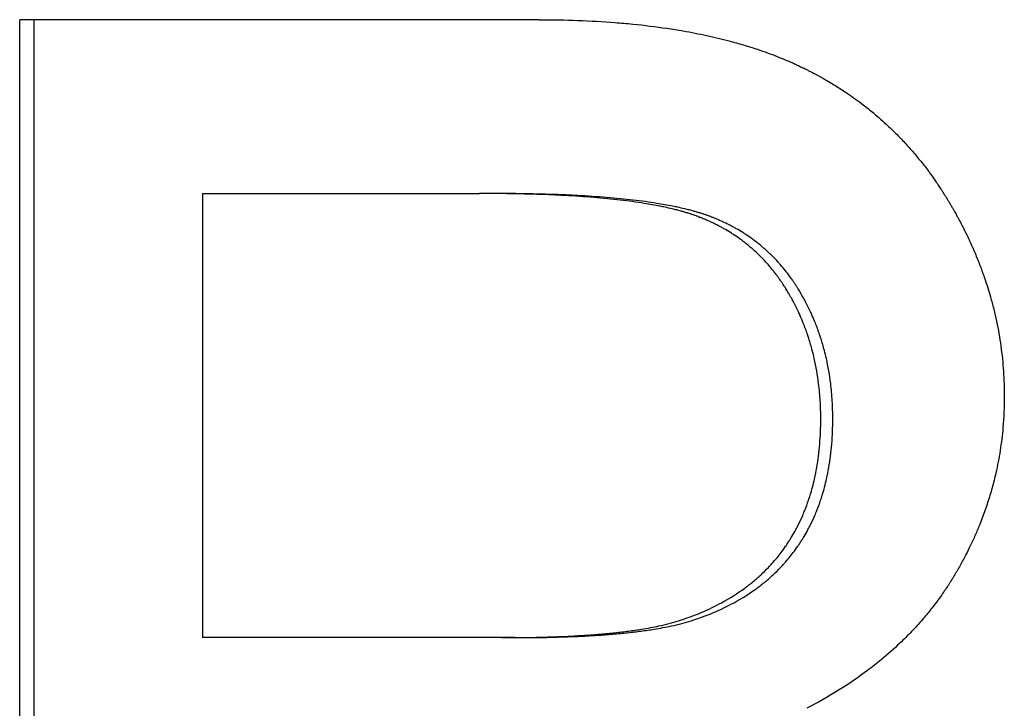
# Model space of a CAD drawing. Extents: x 0 to 11.5, y -3.1 to 8.
# Tile 4 of 11: x 6.93 to 7.171, y 4.656 to 4.825. Entities that reach past the tile are written whole.
import ezdxf

# ---------------------------------------------------------------- set-up
doc = ezdxf.new("R2010")
doc.units = 0
doc.header["$MEASUREMENT"] = 0
doc.layers.get('0').update_dxf_attribs({"linetype": 'CONTINUOUS'})

msp = doc.modelspace()

# ---------------------------------------------------------------- linework, layer by layer
for p, q in [((7.05751, 4.82486), (6.93038, 4.82486)), ((6.93038, 4.46486), (6.93038, 4.82486)), ((6.97512, 4.78233), (6.97512, 4.67367)), ((6.97512, 4.78233), (7.04294, 4.78233)), ((7.04615, 4.78233), (7.04294, 4.78233)), ((7.0484, 4.67367), (6.97512, 4.67367)), ((7.05159, 4.67367), (7.0484, 4.67367))]:
    msp.add_line(p, q)
msp.add_open_spline([(6.93394, 4.46486), (6.93394, 4.58486), (6.93394, 4.70486), (6.93394, 4.82486)], degree=3)
for points, knots in [([(7.05751, 4.82486), (7.06076, 4.82486), (7.06393, 4.82481), (7.06703, 4.82469), (7.07013, 4.82458), (7.07315, 4.82441), (7.07609, 4.82418), (7.07756, 4.82406), (7.07901, 4.82393), (7.08044, 4.82379), (7.0833, 4.82351), (7.08608, 4.82316), (7.08878, 4.82276), (7.09013, 4.82256), (7.09147, 4.82235), (7.09278, 4.82212), (7.09475, 4.82178), (7.09667, 4.8214), (7.09855, 4.82099), (7.10043, 4.82059), (7.10226, 4.82015), (7.10405, 4.81968), (7.10465, 4.81952), (7.10524, 4.81936), (7.10582, 4.81919), (7.107, 4.81886), (7.10815, 4.81852), (7.10928, 4.81816), (7.10985, 4.81799), (7.11041, 4.8178), (7.11097, 4.81762), (7.1118, 4.81734), (7.11263, 4.81705), (7.11344, 4.81676), (7.11425, 4.81646), (7.11505, 4.81616), (7.11584, 4.81585), (7.1165, 4.81559), (7.11715, 4.81533), (7.11779, 4.81505), (7.11792, 4.815), (7.11805, 4.81495), (7.11818, 4.81489), (7.11882, 4.81462), (7.11945, 4.81434), (7.12007, 4.81406), (7.1202, 4.814), (7.12032, 4.81394), (7.12045, 4.81389), (7.12082, 4.81372), (7.12119, 4.81354), (7.12156, 4.81337), (7.12193, 4.81319), (7.1223, 4.81301), (7.12266, 4.81283), (7.1229, 4.81271), (7.12315, 4.81259), (7.12339, 4.81247), (7.12387, 4.81223), (7.12435, 4.81198), (7.12483, 4.81173), (7.12507, 4.8116), (7.1253, 4.81147), (7.12554, 4.81135), (7.12625, 4.81096), (7.12695, 4.81057), (7.12765, 4.81017), (7.12811, 4.80991), (7.12857, 4.80964), (7.12903, 4.80936), (7.12994, 4.80881), (7.13084, 4.80825), (7.13173, 4.80767), (7.13217, 4.80738), (7.13261, 4.80709), (7.13305, 4.80679), (7.13436, 4.8059), (7.13564, 4.80497), (7.13689, 4.80402), (7.13772, 4.80338), (7.13854, 4.80272), (7.13935, 4.80205), (7.14056, 4.80105), (7.14174, 4.80001), (7.14289, 4.79893), (7.14327, 4.79858), (7.14365, 4.79822), (7.14403, 4.79785), (7.14478, 4.79712), (7.14552, 4.79637), (7.14624, 4.79561), (7.14661, 4.79523), (7.14697, 4.79485), (7.14732, 4.79446), (7.14804, 4.79368), (7.14873, 4.79289), (7.14942, 4.79209), (7.14976, 4.79168), (7.1501, 4.79128), (7.15044, 4.79086), (7.15111, 4.79004), (7.15177, 4.78921), (7.15241, 4.78835), (7.15274, 4.78793), (7.15306, 4.7875), (7.15337, 4.78706), (7.15385, 4.78641), (7.15431, 4.78575), (7.15477, 4.78509), (7.15492, 4.78486), (7.15508, 4.78464), (7.15523, 4.78442), (7.15545, 4.78408), (7.15568, 4.78374), (7.1559, 4.7834), (7.15598, 4.78329), (7.15605, 4.78317), (7.15612, 4.78306), (7.15627, 4.78283), (7.15642, 4.7826), (7.15656, 4.78237), (7.15664, 4.78226), (7.15671, 4.78214), (7.15678, 4.78203), (7.15693, 4.78179), (7.15707, 4.78156), (7.15722, 4.78133), (7.15729, 4.78121), (7.15736, 4.7811), (7.15743, 4.78098), (7.15757, 4.78075), (7.15772, 4.78051), (7.15786, 4.78027), (7.15793, 4.78016), (7.158, 4.78004), (7.15807, 4.77992), (7.15821, 4.77968), (7.15835, 4.77945), (7.15848, 4.77921), (7.15855, 4.77909), (7.15862, 4.77898), (7.15869, 4.77886), (7.15883, 4.77862), (7.15896, 4.77838), (7.1591, 4.77815), (7.15916, 4.77803), (7.15923, 4.77791), (7.1593, 4.77779), (7.1595, 4.77744), (7.1597, 4.77708), (7.15989, 4.77672), (7.16002, 4.77649), (7.16015, 4.77625), (7.16028, 4.77601), (7.16053, 4.77553), (7.16079, 4.77506), (7.16103, 4.77458), (7.16116, 4.77434), (7.16128, 4.7741), (7.1614, 4.77386), (7.16176, 4.77314), (7.16212, 4.77242), (7.16246, 4.7717), (7.16269, 4.77122), (7.16292, 4.77074), (7.16314, 4.77026), (7.16358, 4.76929), (7.164, 4.76833), (7.16441, 4.76736), (7.16461, 4.76687), (7.16481, 4.76639), (7.165, 4.7659), (7.16539, 4.76492), (7.16576, 4.76395), (7.16611, 4.76297), (7.16629, 4.76248), (7.16646, 4.76199), (7.16663, 4.7615), (7.16713, 4.76002), (7.1676, 4.75854), (7.16802, 4.75705), (7.1683, 4.75606), (7.16857, 4.75507), (7.16882, 4.75407), (7.16931, 4.75207), (7.16973, 4.75007), (7.17009, 4.74805), (7.17026, 4.74704), (7.17042, 4.74602), (7.17056, 4.74501), (7.17085, 4.74297), (7.17106, 4.74093), (7.1712, 4.73887), (7.17134, 4.73682), (7.17141, 4.73475), (7.17141, 4.73267)], [0, 0, 0, 0, 0.125, 0.125, 0.125, 0.25, 0.25, 0.25, 0.3125, 0.3125, 0.3125, 0.4375, 0.4375, 0.4375, 0.5, 0.5, 0.5, 0.59375, 0.59375, 0.59375, 0.6875, 0.6875, 0.6875, 0.71875, 0.71875, 0.71875, 0.78125, 0.78125, 0.78125, 0.8125, 0.8125, 0.8125, 0.859375, 0.859375, 0.859375, 0.90625, 0.90625, 0.90625, 0.945312, 0.945312, 0.945312, 0.953125, 0.953125, 0.953125, 0.992188, 0.992188, 0.992188, 1, 1, 1, 1.023438, 1.023438, 1.023438, 1.046875, 1.046875, 1.046875, 1.0625, 1.0625, 1.0625, 1.09375, 1.09375, 1.09375, 1.109375, 1.109375, 1.109375, 1.15625, 1.15625, 1.15625, 1.1875, 1.1875, 1.1875, 1.25, 1.25, 1.25, 1.28125, 1.28125, 1.28125, 1.375, 1.375, 1.375, 1.4375, 1.4375, 1.4375, 1.53125, 1.53125, 1.53125, 1.5625, 1.5625, 1.5625, 1.625, 1.625, 1.625, 1.65625, 1.65625, 1.65625, 1.71875, 1.71875, 1.71875, 1.75, 1.75, 1.75, 1.8125, 1.8125, 1.8125, 1.84375, 1.84375, 1.84375, 1.890625, 1.890625, 1.890625, 1.90625, 1.90625, 1.90625, 1.929688, 1.929688, 1.929688, 1.9375, 1.9375, 1.9375, 1.953125, 1.953125, 1.953125, 1.960938, 1.960938, 1.960938, 1.976562, 1.976562, 1.976562, 1.984375, 1.984375, 1.984375, 2, 2, 2, 2.007812, 2.007812, 2.007812, 2.023438, 2.023438, 2.023438, 2.03125, 2.03125, 2.03125, 2.046875, 2.046875, 2.046875, 2.054688, 2.054688, 2.054688, 2.078125, 2.078125, 2.078125, 2.09375, 2.09375, 2.09375, 2.125, 2.125, 2.125, 2.140625, 2.140625, 2.140625, 2.1875, 2.1875, 2.1875, 2.21875, 2.21875, 2.21875, 2.28125, 2.28125, 2.28125, 2.3125, 2.3125, 2.3125, 2.375, 2.375, 2.375, 2.40625, 2.40625, 2.40625, 2.5, 2.5, 2.5, 2.5625, 2.5625, 2.5625, 2.6875, 2.6875, 2.6875, 2.75, 2.75, 2.75, 2.875, 2.875, 2.875, 3, 3, 3, 3]), ([(7.12648, 4.72718), (7.12648, 4.72867), (7.12643, 4.73013), (7.12635, 4.73157), (7.12626, 4.73301), (7.12613, 4.73443), (7.12596, 4.73583), (7.1257, 4.73793), (7.12535, 4.73997), (7.1249, 4.74197), (7.12475, 4.74264), (7.12458, 4.7433), (7.12441, 4.74395), (7.12415, 4.74493), (7.12387, 4.7459), (7.12357, 4.74686), (7.12346, 4.74718), (7.12336, 4.7475), (7.12325, 4.74781), (7.12293, 4.74876), (7.12258, 4.7497), (7.12221, 4.75062), (7.12196, 4.75124), (7.12171, 4.75185), (7.12144, 4.75245), (7.1213, 4.75275), (7.12117, 4.75306), (7.12103, 4.75335), (7.12082, 4.7538), (7.1206, 4.75425), (7.12038, 4.75469), (7.12016, 4.75514), (7.11993, 4.75558), (7.1197, 4.75601), (7.11962, 4.75616), (7.11954, 4.7563), (7.11946, 4.75645), (7.11922, 4.75688), (7.11898, 4.75732), (7.11873, 4.75774), (7.11869, 4.75782), (7.11864, 4.75789), (7.1186, 4.75796), (7.11839, 4.75831), (7.11818, 4.75867), (7.11796, 4.75902), (7.11792, 4.75909), (7.11787, 4.75916), (7.11783, 4.75923), (7.1177, 4.75944), (7.11757, 4.75965), (7.11743, 4.75985), (7.11734, 4.75999), (7.11725, 4.76013), (7.11716, 4.76026), (7.11712, 4.76033), (7.11707, 4.7604), (7.11703, 4.76047), (7.11689, 4.76067), (7.11675, 4.76087), (7.11661, 4.76107), (7.11652, 4.7612), (7.11643, 4.76134), (7.11633, 4.76147), (7.11605, 4.76186), (7.11576, 4.76225), (7.11547, 4.76263), (7.11528, 4.76289), (7.11508, 4.76314), (7.11488, 4.76339), (7.11448, 4.76389), (7.11408, 4.76438), (7.11366, 4.76486), (7.11345, 4.7651), (7.11324, 4.76533), (7.11303, 4.76556), (7.11261, 4.76603), (7.11217, 4.76649), (7.11173, 4.76693), (7.11151, 4.76715), (7.11128, 4.76737), (7.11106, 4.76759), (7.11061, 4.76802), (7.11015, 4.76844), (7.10968, 4.76885), (7.10944, 4.76906), (7.1092, 4.76926), (7.10896, 4.76946), (7.10848, 4.76986), (7.108, 4.77025), (7.1075, 4.77063), (7.10725, 4.77082), (7.107, 4.771), (7.10675, 4.77119), (7.10624, 4.77155), (7.10573, 4.77191), (7.1052, 4.77225), (7.10494, 4.77242), (7.10468, 4.77259), (7.10441, 4.77276), (7.10388, 4.77309), (7.10333, 4.77342), (7.10278, 4.77373), (7.10251, 4.77388), (7.10223, 4.77404), (7.10195, 4.77419), (7.10153, 4.77441), (7.10111, 4.77463), (7.10068, 4.77484), (7.10053, 4.77491), (7.10039, 4.77498), (7.10024, 4.77505), (7.09996, 4.77519), (7.09966, 4.77533), (7.09937, 4.77546), (7.09922, 4.77553), (7.09908, 4.77559), (7.09893, 4.77566), (7.09863, 4.77579), (7.09834, 4.77592), (7.09804, 4.77604), (7.09789, 4.77611), (7.09774, 4.77617), (7.09758, 4.77623), (7.09736, 4.77632), (7.09713, 4.77641), (7.0969, 4.7765), (7.09682, 4.77653), (7.09675, 4.77656), (7.09667, 4.77659), (7.09652, 4.77665), (7.09636, 4.7767), (7.09621, 4.77676), (7.09613, 4.77679), (7.09605, 4.77682), (7.09598, 4.77685), (7.09582, 4.7769), (7.09567, 4.77696), (7.09551, 4.77701), (7.09543, 4.77704), (7.09535, 4.77707), (7.09527, 4.7771), (7.09512, 4.77715), (7.09496, 4.7772), (7.0948, 4.77726), (7.09472, 4.77728), (7.09464, 4.77731), (7.09456, 4.77734), (7.0944, 4.77739), (7.09424, 4.77744), (7.09408, 4.77749), (7.094, 4.77752), (7.09392, 4.77754), (7.09383, 4.77757), (7.09367, 4.77762), (7.0935, 4.77767), (7.09333, 4.77772), (7.09325, 4.77775), (7.09316, 4.77777), (7.09308, 4.7778), (7.09282, 4.77787), (7.09257, 4.77795), (7.0923, 4.77802), (7.09213, 4.77807), (7.09195, 4.77812), (7.09177, 4.77816), (7.09141, 4.77826), (7.09105, 4.77835), (7.09068, 4.77845), (7.09049, 4.77849), (7.0903, 4.77854), (7.09011, 4.77858), (7.08954, 4.77872), (7.08896, 4.77885), (7.08836, 4.77898), (7.08796, 4.77907), (7.08755, 4.77915), (7.08714, 4.77923), (7.08589, 4.77948), (7.08459, 4.77971), (7.08322, 4.77993), (7.0823, 4.78008), (7.08136, 4.78022), (7.08039, 4.78035), (7.07846, 4.78061), (7.07641, 4.78085), (7.07424, 4.78106), (7.07316, 4.78117), (7.07205, 4.78127), (7.07092, 4.78136), (7.06864, 4.78155), (7.06626, 4.7817), (7.06376, 4.78184), (7.06251, 4.7819), (7.06123, 4.78196), (7.05993, 4.78202), (7.05732, 4.78212), (7.0546, 4.7822), (7.05177, 4.78225), (7.04894, 4.78231), (7.04599, 4.78233), (7.04294, 4.78233)], [0, 0, 0, 0, 0.125, 0.125, 0.125, 0.25, 0.25, 0.25, 0.4375, 0.4375, 0.4375, 0.5, 0.5, 0.5, 0.59375, 0.59375, 0.59375, 0.625, 0.625, 0.625, 0.71875, 0.71875, 0.71875, 0.78125, 0.78125, 0.78125, 0.8125, 0.8125, 0.8125, 0.859375, 0.859375, 0.859375, 0.90625, 0.90625, 0.90625, 0.921875, 0.921875, 0.921875, 0.96875, 0.96875, 0.96875, 0.976562, 0.976562, 0.976562, 1.015625, 1.015625, 1.015625, 1.023438, 1.023438, 1.023438, 1.046875, 1.046875, 1.046875, 1.0625, 1.0625, 1.0625, 1.070312, 1.070312, 1.070312, 1.09375, 1.09375, 1.09375, 1.109375, 1.109375, 1.109375, 1.15625, 1.15625, 1.15625, 1.1875, 1.1875, 1.1875, 1.25, 1.25, 1.25, 1.28125, 1.28125, 1.28125, 1.34375, 1.34375, 1.34375, 1.375, 1.375, 1.375, 1.4375, 1.4375, 1.4375, 1.46875, 1.46875, 1.46875, 1.53125, 1.53125, 1.53125, 1.5625, 1.5625, 1.5625, 1.625, 1.625, 1.625, 1.65625, 1.65625, 1.65625, 1.71875, 1.71875, 1.71875, 1.75, 1.75, 1.75, 1.796875, 1.796875, 1.796875, 1.8125, 1.8125, 1.8125, 1.84375, 1.84375, 1.84375, 1.859375, 1.859375, 1.859375, 1.890625, 1.890625, 1.890625, 1.90625, 1.90625, 1.90625, 1.929688, 1.929688, 1.929688, 1.9375, 1.9375, 1.9375, 1.953125, 1.953125, 1.953125, 1.960938, 1.960938, 1.960938, 1.976562, 1.976562, 1.976562, 1.984375, 1.984375, 1.984375, 2, 2, 2, 2.007812, 2.007812, 2.007812, 2.023438, 2.023438, 2.023438, 2.03125, 2.03125, 2.03125, 2.046875, 2.046875, 2.046875, 2.054688, 2.054688, 2.054688, 2.078125, 2.078125, 2.078125, 2.09375, 2.09375, 2.09375, 2.125, 2.125, 2.125, 2.140625, 2.140625, 2.140625, 2.1875, 2.1875, 2.1875, 2.21875, 2.21875, 2.21875, 2.3125, 2.3125, 2.3125, 2.375, 2.375, 2.375, 2.5, 2.5, 2.5, 2.5625, 2.5625, 2.5625, 2.6875, 2.6875, 2.6875, 2.75, 2.75, 2.75, 2.875, 2.875, 2.875, 3, 3, 3, 3]), ([(7.12942, 4.72718), (7.12942, 4.72867), (7.12938, 4.73013), (7.1293, 4.73157), (7.12921, 4.73301), (7.12908, 4.73443), (7.12891, 4.73583), (7.12865, 4.73793), (7.1283, 4.73997), (7.12785, 4.74197), (7.1277, 4.74264), (7.12754, 4.7433), (7.12737, 4.74395), (7.12711, 4.74493), (7.12683, 4.7459), (7.12652, 4.74686), (7.12642, 4.74718), (7.12632, 4.7475), (7.12621, 4.74781), (7.12589, 4.74876), (7.12554, 4.7497), (7.12517, 4.75062), (7.12493, 4.75124), (7.12467, 4.75185), (7.1244, 4.75245), (7.12427, 4.75275), (7.12413, 4.75306), (7.12399, 4.75335), (7.12378, 4.7538), (7.12357, 4.75425), (7.12335, 4.75469), (7.12313, 4.75514), (7.1229, 4.75558), (7.12267, 4.75601), (7.12259, 4.75616), (7.12251, 4.7563), (7.12243, 4.75645), (7.12219, 4.75688), (7.12195, 4.75732), (7.1217, 4.75774), (7.12166, 4.75782), (7.12162, 4.75789), (7.12158, 4.75796), (7.12137, 4.75831), (7.12115, 4.75867), (7.12094, 4.75902), (7.12089, 4.75909), (7.12085, 4.75916), (7.12081, 4.75923), (7.12067, 4.75944), (7.12054, 4.75965), (7.12041, 4.75985), (7.12032, 4.75999), (7.12023, 4.76013), (7.12014, 4.76026), (7.12009, 4.76033), (7.12005, 4.7604), (7.12, 4.76047), (7.11987, 4.76067), (7.11973, 4.76087), (7.11959, 4.76107), (7.1195, 4.7612), (7.11941, 4.76134), (7.11931, 4.76147), (7.11903, 4.76186), (7.11875, 4.76225), (7.11846, 4.76263), (7.11826, 4.76289), (7.11807, 4.76314), (7.11787, 4.76339), (7.11747, 4.76389), (7.11707, 4.76438), (7.11665, 4.76486), (7.11644, 4.7651), (7.11623, 4.76533), (7.11602, 4.76556), (7.1156, 4.76603), (7.11517, 4.76649), (7.11472, 4.76693), (7.1145, 4.76715), (7.11428, 4.76737), (7.11405, 4.76759), (7.1136, 4.76802), (7.11314, 4.76844), (7.11268, 4.76885), (7.11244, 4.76906), (7.11221, 4.76926), (7.11197, 4.76946), (7.11149, 4.76986), (7.111, 4.77025), (7.11051, 4.77063), (7.11026, 4.77082), (7.11001, 4.771), (7.10976, 4.77119), (7.10925, 4.77155), (7.10874, 4.77191), (7.10822, 4.77225), (7.10796, 4.77242), (7.10769, 4.77259), (7.10743, 4.77276), (7.1069, 4.77309), (7.10636, 4.77342), (7.10581, 4.77373), (7.10553, 4.77388), (7.10526, 4.77404), (7.10498, 4.77419), (7.10456, 4.77441), (7.10413, 4.77463), (7.10371, 4.77484), (7.10356, 4.77491), (7.10342, 4.77498), (7.10328, 4.77505), (7.10299, 4.77519), (7.1027, 4.77533), (7.1024, 4.77546), (7.10226, 4.77553), (7.10211, 4.77559), (7.10196, 4.77566), (7.10167, 4.77579), (7.10137, 4.77592), (7.10107, 4.77604), (7.10092, 4.77611), (7.10077, 4.77617), (7.10062, 4.77623), (7.1004, 4.77632), (7.10017, 4.77641), (7.09994, 4.7765), (7.09986, 4.77653), (7.09979, 4.77656), (7.09971, 4.77659), (7.09956, 4.77665), (7.09941, 4.7767), (7.09925, 4.77676), (7.09917, 4.77679), (7.0991, 4.77682), (7.09902, 4.77685), (7.09887, 4.7769), (7.09871, 4.77696), (7.09855, 4.77701), (7.09848, 4.77704), (7.0984, 4.77707), (7.09832, 4.7771), (7.09816, 4.77715), (7.09801, 4.7772), (7.09785, 4.77726), (7.09777, 4.77728), (7.09769, 4.77731), (7.09761, 4.77734), (7.09745, 4.77739), (7.09729, 4.77744), (7.09713, 4.77749), (7.09705, 4.77752), (7.09697, 4.77754), (7.09688, 4.77757), (7.09672, 4.77762), (7.09655, 4.77767), (7.09639, 4.77772), (7.0963, 4.77775), (7.09622, 4.77777), (7.09613, 4.7778), (7.09588, 4.77787), (7.09562, 4.77795), (7.09536, 4.77802), (7.09518, 4.77807), (7.09501, 4.77812), (7.09483, 4.77816), (7.09447, 4.77826), (7.09411, 4.77835), (7.09374, 4.77845), (7.09355, 4.77849), (7.09336, 4.77854), (7.09317, 4.77858), (7.09261, 4.77872), (7.09202, 4.77885), (7.09143, 4.77898), (7.09103, 4.77907), (7.09062, 4.77915), (7.09021, 4.77923), (7.08897, 4.77948), (7.08767, 4.77971), (7.0863, 4.77993), (7.08539, 4.78008), (7.08445, 4.78022), (7.08349, 4.78035), (7.08156, 4.78061), (7.07951, 4.78085), (7.07736, 4.78106), (7.07628, 4.78117), (7.07517, 4.78127), (7.07404, 4.78136), (7.07177, 4.78155), (7.06939, 4.7817), (7.0669, 4.78184), (7.06566, 4.7819), (7.06439, 4.78196), (7.06309, 4.78202), (7.06049, 4.78212), (7.05777, 4.7822), (7.05495, 4.78225), (7.05213, 4.78231), (7.04919, 4.78233), (7.04615, 4.78233)], [0, 0, 0, 0, 0.125, 0.125, 0.125, 0.25, 0.25, 0.25, 0.4375, 0.4375, 0.4375, 0.5, 0.5, 0.5, 0.59375, 0.59375, 0.59375, 0.625, 0.625, 0.625, 0.71875, 0.71875, 0.71875, 0.78125, 0.78125, 0.78125, 0.8125, 0.8125, 0.8125, 0.859375, 0.859375, 0.859375, 0.90625, 0.90625, 0.90625, 0.921875, 0.921875, 0.921875, 0.96875, 0.96875, 0.96875, 0.976562, 0.976562, 0.976562, 1.015625, 1.015625, 1.015625, 1.023438, 1.023438, 1.023438, 1.046875, 1.046875, 1.046875, 1.0625, 1.0625, 1.0625, 1.070312, 1.070312, 1.070312, 1.09375, 1.09375, 1.09375, 1.109375, 1.109375, 1.109375, 1.15625, 1.15625, 1.15625, 1.1875, 1.1875, 1.1875, 1.25, 1.25, 1.25, 1.28125, 1.28125, 1.28125, 1.34375, 1.34375, 1.34375, 1.375, 1.375, 1.375, 1.4375, 1.4375, 1.4375, 1.46875, 1.46875, 1.46875, 1.53125, 1.53125, 1.53125, 1.5625, 1.5625, 1.5625, 1.625, 1.625, 1.625, 1.65625, 1.65625, 1.65625, 1.71875, 1.71875, 1.71875, 1.75, 1.75, 1.75, 1.796875, 1.796875, 1.796875, 1.8125, 1.8125, 1.8125, 1.84375, 1.84375, 1.84375, 1.859375, 1.859375, 1.859375, 1.890625, 1.890625, 1.890625, 1.90625, 1.90625, 1.90625, 1.929688, 1.929688, 1.929688, 1.9375, 1.9375, 1.9375, 1.953125, 1.953125, 1.953125, 1.960938, 1.960938, 1.960938, 1.976562, 1.976562, 1.976562, 1.984375, 1.984375, 1.984375, 2, 2, 2, 2.007812, 2.007812, 2.007812, 2.023438, 2.023438, 2.023438, 2.03125, 2.03125, 2.03125, 2.046875, 2.046875, 2.046875, 2.054688, 2.054688, 2.054688, 2.078125, 2.078125, 2.078125, 2.09375, 2.09375, 2.09375, 2.125, 2.125, 2.125, 2.140625, 2.140625, 2.140625, 2.1875, 2.1875, 2.1875, 2.21875, 2.21875, 2.21875, 2.3125, 2.3125, 2.3125, 2.375, 2.375, 2.375, 2.5, 2.5, 2.5, 2.5625, 2.5625, 2.5625, 2.6875, 2.6875, 2.6875, 2.75, 2.75, 2.75, 2.875, 2.875, 2.875, 3, 3, 3, 3]), ([(7.17141, 4.73267), (7.17141, 4.73011), (7.1713, 4.72757), (7.17108, 4.72506), (7.17091, 4.72318), (7.17068, 4.72131), (7.17039, 4.71946), (7.1701, 4.7176), (7.16975, 4.71576), (7.16933, 4.71394), (7.16919, 4.71333), (7.16905, 4.71272), (7.16889, 4.71212), (7.16859, 4.71091), (7.16826, 4.7097), (7.1679, 4.7085), (7.16772, 4.7079), (7.16753, 4.70731), (7.16733, 4.70671), (7.16695, 4.70552), (7.16653, 4.70433), (7.16609, 4.70316), (7.16586, 4.70257), (7.16564, 4.70198), (7.1654, 4.70139), (7.16505, 4.70051), (7.16468, 4.69964), (7.16429, 4.69876), (7.16391, 4.69789), (7.16351, 4.69702), (7.16309, 4.69616), (7.16275, 4.69544), (7.16239, 4.69472), (7.16202, 4.694), (7.16195, 4.69386), (7.16187, 4.69372), (7.1618, 4.69357), (7.16158, 4.69315), (7.16135, 4.69272), (7.16112, 4.69229), (7.161, 4.69208), (7.16089, 4.69186), (7.16077, 4.69165), (7.16053, 4.69122), (7.16029, 4.6908), (7.16005, 4.69037), (7.15993, 4.69016), (7.15981, 4.68995), (7.15968, 4.68974), (7.15956, 4.68953), (7.15944, 4.68931), (7.15931, 4.6891), (7.15927, 4.68903), (7.15923, 4.68896), (7.15918, 4.68889), (7.15906, 4.68868), (7.15893, 4.68847), (7.1588, 4.68826), (7.15872, 4.68812), (7.15863, 4.68798), (7.15855, 4.68784), (7.1585, 4.68777), (7.15846, 4.6877), (7.15842, 4.68764), (7.15833, 4.6875), (7.15824, 4.68736), (7.15815, 4.68722), (7.15811, 4.68715), (7.15807, 4.68708), (7.15802, 4.68701), (7.15789, 4.68681), (7.15776, 4.6866), (7.15762, 4.68639), (7.15753, 4.68626), (7.15744, 4.68612), (7.15735, 4.68598), (7.15717, 4.68571), (7.15699, 4.68544), (7.15681, 4.68517), (7.15671, 4.68503), (7.15662, 4.6849), (7.15653, 4.68476), (7.15625, 4.68436), (7.15597, 4.68395), (7.15568, 4.68356), (7.15549, 4.68329), (7.15529, 4.68302), (7.1551, 4.68276), (7.15471, 4.68223), (7.15431, 4.68171), (7.15391, 4.68119), (7.15371, 4.68093), (7.1535, 4.68067), (7.1533, 4.68041), (7.15268, 4.67964), (7.15204, 4.67888), (7.15139, 4.67812), (7.15096, 4.67762), (7.15052, 4.67712), (7.15007, 4.67663), (7.14918, 4.67565), (7.14825, 4.67468), (7.1473, 4.67373), (7.14682, 4.67325), (7.14634, 4.67278), (7.14585, 4.67232), (7.14438, 4.67092), (7.14284, 4.66956), (7.14124, 4.66824), (7.14017, 4.66736), (7.13907, 4.6665), (7.13795, 4.66566), (7.1357, 4.66397), (7.13333, 4.66235), (7.13085, 4.66081), (7.12837, 4.65926), (7.12578, 4.65779), (7.12307, 4.65639)], [0, 0, 0, 0, 0.166667, 0.166667, 0.166667, 0.291667, 0.291667, 0.291667, 0.416667, 0.416667, 0.416667, 0.458333, 0.458333, 0.458333, 0.541667, 0.541667, 0.541667, 0.583333, 0.583333, 0.583333, 0.666667, 0.666667, 0.666667, 0.708333, 0.708333, 0.708333, 0.770833, 0.770833, 0.770833, 0.833333, 0.833333, 0.833333, 0.885417, 0.885417, 0.885417, 0.895833, 0.895833, 0.895833, 0.927083, 0.927083, 0.927083, 0.942708, 0.942708, 0.942708, 0.973958, 0.973958, 0.973958, 0.989583, 0.989583, 0.989583, 1.005208, 1.005208, 1.005208, 1.010417, 1.010417, 1.010417, 1.026042, 1.026042, 1.026042, 1.036458, 1.036458, 1.036458, 1.041667, 1.041667, 1.041667, 1.052083, 1.052083, 1.052083, 1.057292, 1.057292, 1.057292, 1.072917, 1.072917, 1.072917, 1.083333, 1.083333, 1.083333, 1.104167, 1.104167, 1.104167, 1.114583, 1.114583, 1.114583, 1.145833, 1.145833, 1.145833, 1.166667, 1.166667, 1.166667, 1.208333, 1.208333, 1.208333, 1.229167, 1.229167, 1.229167, 1.291667, 1.291667, 1.291667, 1.333333, 1.333333, 1.333333, 1.416667, 1.416667, 1.416667, 1.458333, 1.458333, 1.458333, 1.583333, 1.583333, 1.583333, 1.666667, 1.666667, 1.666667, 1.833333, 1.833333, 1.833333, 2, 2, 2, 2]), ([(7.09167, 4.67779), (7.09358, 4.6784), (7.09542, 4.67907), (7.09718, 4.67981), (7.09894, 4.68055), (7.10062, 4.68136), (7.10222, 4.68223), (7.10423, 4.68331), (7.10611, 4.6845), (7.10787, 4.68579), (7.10822, 4.68605), (7.10857, 4.68631), (7.10891, 4.68657), (7.10959, 4.6871), (7.11026, 4.68765), (7.1109, 4.68822), (7.11123, 4.6885), (7.11154, 4.68878), (7.11186, 4.68907), (7.11248, 4.68965), (7.11309, 4.69025), (7.11367, 4.69086), (7.11396, 4.69117), (7.11425, 4.69148), (7.11454, 4.69179), (7.11496, 4.69227), (7.11537, 4.69275), (7.11578, 4.69324), (7.11611, 4.69365), (7.11644, 4.69406), (7.11676, 4.69448), (7.11714, 4.69499), (7.11752, 4.6955), (7.11788, 4.69602), (7.11794, 4.69611), (7.118, 4.6962), (7.11806, 4.69629), (7.11824, 4.69655), (7.11841, 4.69681), (7.11859, 4.69708), (7.11876, 4.69735), (7.11893, 4.69762), (7.1191, 4.69789), (7.11921, 4.69807), (7.11932, 4.69825), (7.11943, 4.69843), (7.11976, 4.69898), (7.12007, 4.69954), (7.12038, 4.7001), (7.12058, 4.70048), (7.12078, 4.70086), (7.12097, 4.70124), (7.12136, 4.70201), (7.12172, 4.7028), (7.12207, 4.70359), (7.12224, 4.70399), (7.12241, 4.7044), (7.12257, 4.7048), (7.1229, 4.70561), (7.1232, 4.70644), (7.12349, 4.70729), (7.12363, 4.70771), (7.12377, 4.70813), (7.1239, 4.70856), (7.1243, 4.70985), (7.12465, 4.71117), (7.12495, 4.71252), (7.12515, 4.71342), (7.12534, 4.71434), (7.1255, 4.71527), (7.12583, 4.71714), (7.12607, 4.71906), (7.12623, 4.72105), (7.12639, 4.72303), (7.12648, 4.72508), (7.12648, 4.72718)], [0, 0, 0, 0, 0.166667, 0.166667, 0.166667, 0.333333, 0.333333, 0.333333, 0.541667, 0.541667, 0.541667, 0.583333, 0.583333, 0.583333, 0.666667, 0.666667, 0.666667, 0.708333, 0.708333, 0.708333, 0.791667, 0.791667, 0.791667, 0.833333, 0.833333, 0.833333, 0.895833, 0.895833, 0.895833, 0.947917, 0.947917, 0.947917, 1.010417, 1.010417, 1.010417, 1.020833, 1.020833, 1.020833, 1.052083, 1.052083, 1.052083, 1.083333, 1.083333, 1.083333, 1.104167, 1.104167, 1.104167, 1.166667, 1.166667, 1.166667, 1.208333, 1.208333, 1.208333, 1.291667, 1.291667, 1.291667, 1.333333, 1.333333, 1.333333, 1.416667, 1.416667, 1.416667, 1.458333, 1.458333, 1.458333, 1.583333, 1.583333, 1.583333, 1.666667, 1.666667, 1.666667, 1.833333, 1.833333, 1.833333, 2, 2, 2, 2]), ([(7.09472, 4.67779), (7.09663, 4.6784), (7.09847, 4.67907), (7.10022, 4.67981), (7.10197, 4.68055), (7.10365, 4.68136), (7.10525, 4.68223), (7.10725, 4.68331), (7.10912, 4.6845), (7.11088, 4.68579), (7.11123, 4.68605), (7.11157, 4.68631), (7.11191, 4.68657), (7.11259, 4.6871), (7.11326, 4.68765), (7.1139, 4.68822), (7.11422, 4.6885), (7.11454, 4.68878), (7.11485, 4.68907), (7.11547, 4.68965), (7.11608, 4.69025), (7.11666, 4.69086), (7.11695, 4.69117), (7.11724, 4.69148), (7.11752, 4.69179), (7.11794, 4.69227), (7.11836, 4.69275), (7.11876, 4.69324), (7.11909, 4.69365), (7.11942, 4.69406), (7.11974, 4.69448), (7.12012, 4.69499), (7.12049, 4.6955), (7.12085, 4.69602), (7.12091, 4.69611), (7.12097, 4.6962), (7.12103, 4.69629), (7.12121, 4.69655), (7.12139, 4.69681), (7.12156, 4.69708), (7.12173, 4.69735), (7.1219, 4.69762), (7.12207, 4.69789), (7.12218, 4.69807), (7.12229, 4.69825), (7.1224, 4.69843), (7.12273, 4.69898), (7.12304, 4.69954), (7.12335, 4.7001), (7.12355, 4.70048), (7.12375, 4.70086), (7.12394, 4.70124), (7.12432, 4.70201), (7.12469, 4.7028), (7.12503, 4.70359), (7.1252, 4.70399), (7.12537, 4.7044), (7.12553, 4.7048), (7.12586, 4.70561), (7.12616, 4.70644), (7.12645, 4.70729), (7.12659, 4.70771), (7.12672, 4.70813), (7.12686, 4.70856), (7.12725, 4.70985), (7.1276, 4.71117), (7.1279, 4.71252), (7.12811, 4.71342), (7.12829, 4.71434), (7.12845, 4.71527), (7.12878, 4.71714), (7.12902, 4.71906), (7.12918, 4.72105), (7.12934, 4.72303), (7.12942, 4.72508), (7.12942, 4.72718)], [0, 0, 0, 0, 0.166667, 0.166667, 0.166667, 0.333333, 0.333333, 0.333333, 0.541667, 0.541667, 0.541667, 0.583333, 0.583333, 0.583333, 0.666667, 0.666667, 0.666667, 0.708333, 0.708333, 0.708333, 0.791667, 0.791667, 0.791667, 0.833333, 0.833333, 0.833333, 0.895833, 0.895833, 0.895833, 0.947917, 0.947917, 0.947917, 1.010417, 1.010417, 1.010417, 1.020833, 1.020833, 1.020833, 1.052083, 1.052083, 1.052083, 1.083333, 1.083333, 1.083333, 1.104167, 1.104167, 1.104167, 1.166667, 1.166667, 1.166667, 1.208333, 1.208333, 1.208333, 1.291667, 1.291667, 1.291667, 1.333333, 1.333333, 1.333333, 1.416667, 1.416667, 1.416667, 1.458333, 1.458333, 1.458333, 1.583333, 1.583333, 1.583333, 1.666667, 1.666667, 1.666667, 1.833333, 1.833333, 1.833333, 2, 2, 2, 2]), ([(7.0484, 4.67367), (7.05008, 4.67367), (7.05171, 4.67368), (7.05331, 4.6737), (7.05491, 4.67372), (7.05646, 4.67375), (7.05798, 4.67379), (7.06026, 4.67385), (7.06245, 4.67392), (7.06455, 4.67402), (7.06525, 4.67406), (7.06594, 4.67409), (7.06662, 4.67413), (7.06798, 4.67421), (7.0693, 4.67429), (7.07058, 4.67439), (7.07122, 4.67444), (7.07186, 4.67449), (7.07248, 4.67454), (7.07372, 4.67464), (7.07492, 4.67476), (7.07608, 4.67488), (7.07666, 4.67494), (7.07724, 4.67501), (7.0778, 4.67507), (7.07892, 4.67521), (7.08, 4.67535), (7.08105, 4.6755), (7.08157, 4.67558), (7.08208, 4.67566), (7.08258, 4.67574), (7.08409, 4.67598), (7.08551, 4.67625), (7.08683, 4.67653), (7.0886, 4.67691), (7.09022, 4.67733), (7.09167, 4.67779)], [0, 0, 0, 0, 0.083333, 0.083333, 0.083333, 0.166667, 0.166667, 0.166667, 0.291667, 0.291667, 0.291667, 0.333333, 0.333333, 0.333333, 0.416667, 0.416667, 0.416667, 0.458333, 0.458333, 0.458333, 0.541667, 0.541667, 0.541667, 0.583333, 0.583333, 0.583333, 0.666667, 0.666667, 0.666667, 0.708333, 0.708333, 0.708333, 0.833333, 0.833333, 0.833333, 1, 1, 1, 1]), ([(7.05159, 4.67367), (7.05326, 4.67367), (7.05489, 4.67368), (7.05649, 4.6737), (7.05808, 4.67372), (7.05963, 4.67375), (7.06115, 4.67379), (7.06342, 4.67385), (7.0656, 4.67392), (7.06769, 4.67402), (7.06839, 4.67406), (7.06908, 4.67409), (7.06976, 4.67413), (7.07111, 4.67421), (7.07243, 4.67429), (7.07371, 4.67439), (7.07435, 4.67444), (7.07497, 4.67449), (7.07559, 4.67454), (7.07683, 4.67464), (7.07803, 4.67476), (7.07919, 4.67488), (7.07977, 4.67494), (7.08034, 4.67501), (7.0809, 4.67507), (7.08202, 4.67521), (7.0831, 4.67535), (7.08414, 4.6755), (7.08466, 4.67558), (7.08517, 4.67566), (7.08567, 4.67574), (7.08717, 4.67598), (7.08858, 4.67625), (7.08991, 4.67653), (7.09167, 4.67691), (7.09328, 4.67733), (7.09472, 4.67779)], [0, 0, 0, 0, 0.083333, 0.083333, 0.083333, 0.166667, 0.166667, 0.166667, 0.291667, 0.291667, 0.291667, 0.333333, 0.333333, 0.333333, 0.416667, 0.416667, 0.416667, 0.458333, 0.458333, 0.458333, 0.541667, 0.541667, 0.541667, 0.583333, 0.583333, 0.583333, 0.666667, 0.666667, 0.666667, 0.708333, 0.708333, 0.708333, 0.833333, 0.833333, 0.833333, 1, 1, 1, 1])]:
    msp.add_open_spline(points, degree=3, knots=knots)

doc.saveas('drawing.dxf')
